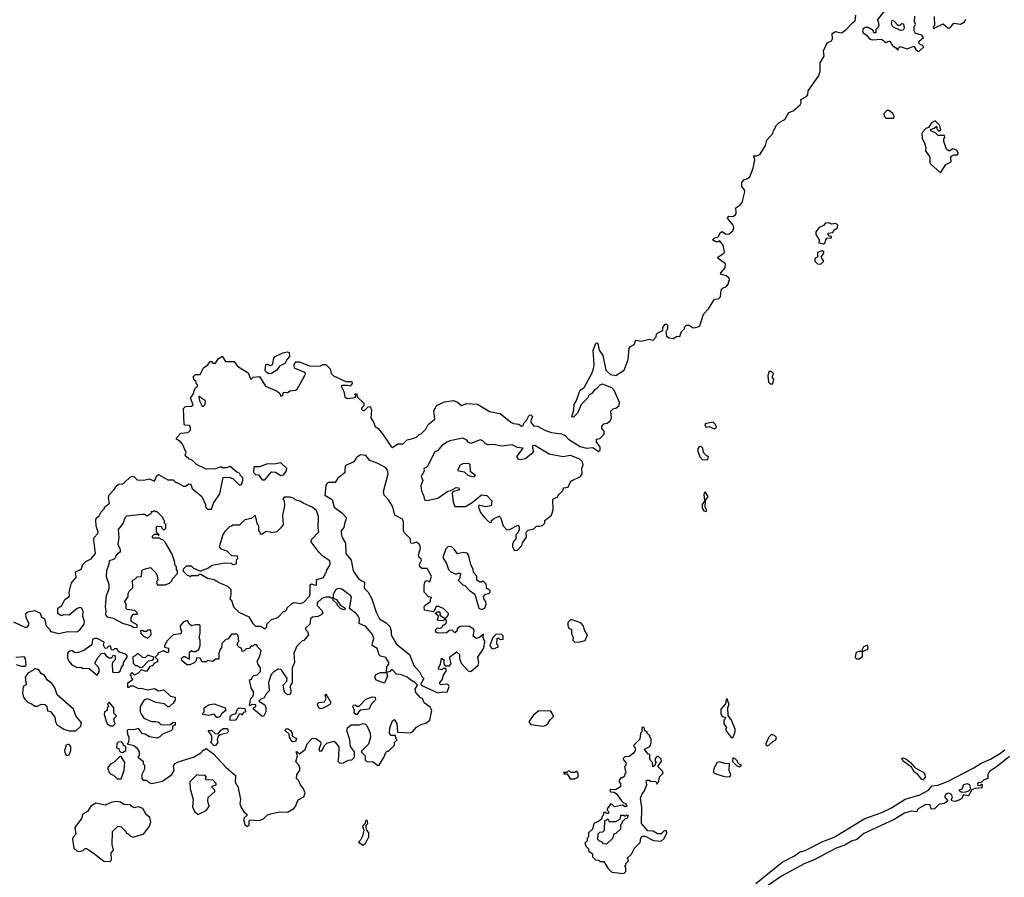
# Model space of a CAD drawing. Extents: x 2380107 to 2585170, y 384273 to 546161.
# Tile 39 of 256: x 2440582 to 2447985, y 462801 to 469250. Entities that reach past the tile are written whole.
import ezdxf

# ---------------------------------------------------------------- set-up
doc = ezdxf.new("R2010")
doc.units = 0

msp = doc.modelspace()

# ---------------------------------------------------------------- linework, layer by layer
at = {"layer": '0CON05XD'}
for points in [[(2445088.3, 466348.3), (2445091.7, 466371.7), (2445052.5, 466465), (2445035, 466482.5), (2444965, 466510), (2444945, 466502.5), (2444920, 466475), (2444903.6, 466466.4), (2444885, 466440), (2444865, 466430), (2444852.5, 466405), (2444802.5, 466355), (2444775, 466290), (2444745, 466260), (2444733, 466263), (2444747.5, 466315), (2444750, 466355), (2444765, 466380), (2444787.5, 466445), (2444797, 466463), (2444827.5, 466485), (2444885, 466590), (2444896.7, 466625), (2444902.5, 466655), (2444893.6, 466763.6), (2444913.9, 466816.1), (2444925, 466820), (2444930, 466815), (2444940, 466765), (2444966.7, 466725), (2444990, 466615), (2445025, 466581.2), (2445065, 466573.3), (2445127.5, 466615), (2445156.2, 466695), (2445165, 466780), (2445175, 466792.5), (2445203, 466807), (2445215, 466840), (2445255, 466833.3), (2445315, 466847.5), (2445345, 466840), (2445367.5, 466865), (2445370, 466885), (2445380, 466895), (2445418.3, 466911.7), (2445417.5, 466935), (2445435, 466960), (2445445, 466960), (2445451.7, 466951.7), (2445452.5, 466925), (2445445, 466910), (2445440, 466905), (2445445, 466870), (2445465, 466857.5), (2445495, 466852.5), (2445525, 466870), (2445545, 466867.5), (2445558.8, 466905), (2445580, 466925), (2445581.7, 466938.3), (2445596.4, 466953.6), (2445615, 466953.8), (2445645, 466933.3), (2445675, 466937.5), (2445695, 466947.5), (2445724.2, 467035.8), (2445760, 467075), (2445805, 467147.5), (2445835, 467150), (2445852.5, 467165), (2445856, 467215), (2445868.3, 467231.7), (2445895.7, 467244.3), (2445908.5, 467261.5), (2445920, 467295), (2445915, 467308.8), (2445895, 467324.2), (2445852.5, 467335), (2445853.3, 467345), (2445886, 467385), (2445890, 467415), (2445832.5, 467455), (2445830, 467465), (2445876.1, 467493.9), (2445882.5, 467505), (2445872.5, 467555), (2445845, 467590), (2445835, 467580), (2445815, 467580), (2445790, 467595), (2445803, 467607), (2445833, 467617), (2445850.7, 467649.3), (2445865, 467657.5), (2445888.3, 467638.3), (2445915, 467637.5), (2445945, 467662.5), (2445951.2, 467685), (2445946.7, 467705), (2445903.8, 467756.2), (2445915, 467772.5), (2445945, 467770), (2445965, 467782.5), (2445970, 467795), (2445967.5, 467835), (2445995.9, 467854.1), (2446013.3, 467875), (2446033.8, 467955), (2446030.7, 467970.7), (2446012.5, 467995), (2446012.5, 468025), (2446027.5, 468045), (2446055, 468056.7), (2446070.7, 468069.3), (2446096.1, 468133.9), (2446110, 468195), (2446100, 468225), (2446125, 468226.7), (2446150.5, 468239.5), (2446190, 468305), (2446200, 468345), (2446244, 468395), (2446248.8, 468415), (2446272.7, 468457.3), (2446292.7, 468477.3), (2446335, 468500), (2446365, 468552.5), (2446397.5, 468565), (2446449.3, 468610.7), (2446456.7, 468625), (2446455, 468650), (2446498.3, 468671.7), (2446506.7, 468685), (2446510, 468715), (2446588.8, 468825), (2446600.7, 468859.3), (2446601.2, 468925), (2446631.2, 468975), (2446626.7, 469015), (2446652.5, 469075), (2446685, 469090), (2446692.5, 469105), (2446690, 469145), (2446715, 469160), (2446755, 469150), (2446765, 469153.3), (2446796.7, 469175), (2446843.6, 469226.4), (2446865, 469240), (2446870, 469285)], [(2447082.5, 469315), (2447030, 469245), (2447037, 469237), (2447041.7, 469208.3), (2447037, 469193), (2447020, 469175), (2447018.3, 469151.7), (2447005, 469150), (2446998.3, 469168.3), (2446961.7, 469191.7), (2446938.3, 469191.7), (2446925, 469180), (2446920, 469165), (2446925, 469150), (2446947.5, 469135), (2446975, 469103.8), (2446995, 469098.8), (2447062.5, 469102.5), (2447095, 469077.5), (2447125, 469090), (2447143.8, 469055), (2447169.3, 469039.3), (2447185, 469020), (2447190, 469035), (2447203, 469047), (2447255, 469030), (2447305, 469050), (2447320, 469025), (2447335, 469012.5), (2447345, 469012.5), (2447380, 469045), (2447368.3, 469058.3), (2447355, 469060), (2447345, 469070), (2447342.5, 469085), (2447377.5, 469115), (2447365, 469132.5), (2447317, 469147), (2447307.5, 469165), (2447307.5, 469195), (2447316.7, 469215), (2447310, 469235), (2447313, 469277)], [(2447457.5, 469275), (2447460, 469205), (2447450, 469195), (2447455, 469180), (2447461.7, 469188.3), (2447525, 469217.5), (2447559.3, 469189.3), (2447575, 469186.7), (2447606.7, 469223.3), (2447655, 469216.7), (2447686.4, 469233.6), (2447696.4, 469253.6)], [(2447205, 469167.5), (2447146.7, 469195), (2447137.5, 469215), (2447142.5, 469245), (2447155, 469240), (2447185, 469207.5), (2447201.7, 469208.3), (2447215, 469220), (2447228.3, 469218.3), (2447232.5, 469185), (2447225, 469170), (2447205, 469167.5)], [(2447155, 468510), (2447157.5, 468525), (2447147.5, 468545), (2447117, 468567), (2447103, 468567), (2447078.3, 468541.7), (2447082.5, 468525), (2447095, 468510), (2447155, 468510)], [(2447505, 468097.5), (2447545, 468160), (2447585, 468180), (2447582.5, 468215), (2447587, 468223), (2447605, 468232.5), (2447635, 468232.5), (2447637.5, 468245), (2447628.3, 468268.3), (2447607, 468277), (2447595, 468277.5), (2447575, 468262.5), (2447565, 468262.5), (2447550, 468275), (2447530, 468335), (2447530, 468355), (2447537.5, 468365), (2447535, 468380), (2447488.3, 468378.3), (2447468.3, 468398.3), (2447432.5, 468415), (2447430, 468425), (2447457, 468433), (2447475, 468450), (2447480, 468425), (2447491.7, 468411.7), (2447507.5, 468422.5), (2447500, 468455), (2447465, 468490), (2447437.5, 468475), (2447415, 468440), (2447395, 468432.5), (2447370, 468405), (2447363.9, 468393.9), (2447366.4, 468356.4), (2447386.2, 468325), (2447396.2, 468285), (2447393, 468263), (2447426.2, 468215), (2447426.1, 468176.1), (2447431.2, 468165), (2447505, 468097.5)], [(2446625, 467563.3), (2446638.8, 467571.2), (2446643.3, 467595), (2446653.6, 467606.4), (2446685, 467610), (2446685, 467620), (2446671.7, 467621.7), (2446660, 467635), (2446660, 467645), (2446695, 467650), (2446703.6, 467666.4), (2446730, 467685), (2446732.5, 467705), (2446725, 467712.5), (2446715, 467717.5), (2446685, 467713.3), (2446665, 467723.3), (2446641.2, 467718.8), (2446625, 467702.5), (2446594.1, 467685.9), (2446568.8, 467655), (2446567.5, 467635), (2446592.5, 467595), (2446591.7, 467571.7), (2446625, 467563.3)], [(2446605, 467412.5), (2446627.5, 467435), (2446607.5, 467465), (2446627.5, 467495), (2446627.5, 467505), (2446615, 467512.5), (2446581.7, 467498.3), (2446580, 467465), (2446560, 467455), (2446560, 467435), (2446580, 467415), (2446605, 467412.5)], [(2442455, 466586.2), (2442431.7, 466601.7), (2442426.7, 466615), (2442433.6, 466656.4), (2442445, 466660), (2442465, 466650), (2442480, 466655), (2442486.4, 466663.6), (2442492.5, 466705), (2442503.9, 466716.1), (2442560, 466745), (2442595, 466752.5), (2442608.3, 466748.3), (2442611.7, 466718.3), (2442593, 466697), (2442576.4, 466663.6), (2442536.4, 466643.6), (2442515.9, 466614.1), (2442475, 466590), (2442455, 466586.2)], [(2440535, 464722.5), (2440625, 464680), (2440640, 464685), (2440652.5, 464705), (2440630, 464755), (2440627.5, 464785), (2440643.6, 464796.4), (2440695, 464806.7), (2440735, 464786.7), (2440747, 464757), (2440770, 464745), (2440781.7, 464691.7), (2440810, 464665), (2440815, 464650), (2440827, 464647), (2440875, 464633.8), (2440945, 464650), (2441013, 464647), (2441035, 464662.5), (2441066.7, 464705), (2441068.8, 464725), (2441057.5, 464765), (2441060.7, 464800.7), (2441050, 464825), (2441035, 464830), (2441015, 464822.5), (2440955, 464772.5), (2440915, 464773.3), (2440895, 464767.5), (2440870, 464785), (2440870, 464825), (2440900, 464845), (2440920.7, 464889.3), (2440957.5, 464915), (2440953.3, 464945), (2440971.2, 465015), (2441006.7, 465055), (2441001.7, 465098.3), (2441035, 465112.5), (2441046.1, 465123.9), (2441057, 465153), (2441080, 465175), (2441120, 465195), (2441152.5, 465235), (2441140, 465335), (2441143, 465357), (2441170, 465385), (2441172.5, 465395), (2441156.7, 465445), (2441155, 465490), (2441160, 465505), (2441180, 465520), (2441195, 465550), (2441220, 465575), (2441220, 465585), (2441257, 465613), (2441248.8, 465655), (2441254.1, 465675.9), (2441295, 465720), (2441307, 465743), (2441325, 465757.5), (2441355, 465760), (2441371.2, 465768.8), (2441415, 465812.5), (2441427, 465817), (2441443, 465813), (2441465, 465790), (2441515, 465787.5), (2441555, 465796.7), (2441595, 465780), (2441611.7, 465818.3), (2441625, 465830), (2441695, 465790), (2441735, 465790), (2441755, 465770), (2441765, 465770), (2441813, 465743), (2441828.3, 465741.7), (2441855, 465760), (2441868.3, 465758.3), (2441880, 465725), (2441952.5, 465665), (2441980, 465605), (2441980, 465585), (2441995, 465570), (2442025, 465570), (2442040, 465615), (2442086.4, 465683.6), (2442111.7, 465808.3), (2442165, 465810), (2442171.7, 465801.7), (2442185, 465800), (2442235, 465750), (2442250, 465755), (2442260, 465785), (2442260, 465805), (2442240, 465825), (2442236.7, 465836.7), (2442215, 465847.5), (2442165, 465890), (2442135, 465880), (2442105, 465880), (2442095, 465887.5), (2442055, 465873.3), (2441985, 465870), (2441912.5, 465905), (2441878.3, 465938.3), (2441855, 465946.7), (2441833.3, 465965), (2441827.5, 465975), (2441833.3, 465995), (2441807, 466057), (2441788.3, 466078.3), (2441760, 466095), (2441760, 466105), (2441795, 466140), (2441850, 466145), (2441867, 466163), (2441867.5, 466185), (2441858.3, 466198.3), (2441825, 466200), (2441820, 466205), (2441813.3, 466325), (2441828.3, 466341.7), (2441875, 466342.5), (2441887, 466353), (2441867.5, 466405), (2441887.5, 466435), (2441900, 466475), (2441920, 466495), (2441920, 466505), (2441910, 466515), (2441908.3, 466528.3), (2441895, 466540), (2441887.5, 466565), (2441905, 466582.5), (2441938.3, 466581.7), (2441965, 466632.5), (2441996.4, 466653.6), (2442015, 466680), (2442025, 466680), (2442035, 466667.5), (2442055, 466667.5), (2442075, 466700), (2442105, 466720), (2442130.5, 466680.5), (2442195, 466680), (2442220, 466645), (2442300, 466595), (2442311.7, 466561.7), (2442315, 466550), (2442325, 466550), (2442338.3, 466561.7), (2442385, 466567.5), (2442430, 466495), (2442517, 466457), (2442538.3, 466438.3), (2442545, 466420), (2442560, 466425), (2442565, 466450), (2442595, 466447.5), (2442615, 466460), (2442655, 466463.8), (2442667.7, 466472.3), (2442726.7, 466575), (2442730, 466585), (2442725, 466597.5), (2442649.3, 466629.3), (2442646.4, 466653.6), (2442655, 466677.5), (2442685, 466676), (2442765, 466643.3), (2442843, 466647), (2442865, 466657.5), (2442885, 466657.5), (2442917.5, 466625), (2442925, 466590), (2442941.7, 466571.7), (2443035, 466530), (2443078.3, 466528.3), (2443082.5, 466515), (2443067, 466493), (2443045, 466500), (2443005, 466500), (2443000, 466495), (2443020, 466455), (2443026.7, 466415), (2443045, 466402.5), (2443105, 466410), (2443110, 466425), (2443100, 466435), (2443115, 466440), (2443121.7, 466411.7), (2443170, 466365), (2443170, 466345), (2443151.7, 466328.3), (2443151.7, 466321.7), (2443161.7, 466311.7), (2443175, 466310), (2443201.7, 466338.3), (2443215, 466340), (2443220, 466335), (2443227.5, 466315), (2443222.5, 466255), (2443243.3, 466223.3), (2443255, 466190), (2443276.4, 466176.4), (2443310, 466135), (2443371.7, 466041.7), (2443385, 466032.5), (2443425, 466060), (2443465, 466060), (2443495, 466090), (2443528.3, 466098.3), (2443565, 466110), (2443585, 466130), (2443600, 466135), (2443635, 466170), (2443652.5, 466205), (2443702.5, 466245), (2443696.7, 466305), (2443715, 466347.5), (2443775, 466376.2), (2443845, 466386.7), (2443875, 466372.5), (2443905, 466347.5), (2443945, 466362.5), (2444025, 466357.5), (2444115, 466302.5), (2444195, 466287.5), (2444273.9, 466223.9), (2444295, 466213.3), (2444335, 466207.5), (2444355, 466193.3), (2444367.5, 466195), (2444372.5, 466215), (2444393.6, 466236.4), (2444412.5, 466275), (2444425, 466277.5), (2444436.7, 466265), (2444423.8, 466225), (2444445, 466196), (2444475, 466193.8), (2444535, 466161.2), (2444580, 466145), (2444656.4, 466136.4), (2444683, 466123), (2444707.5, 466095), (2444795, 466040), (2444845, 466026.7), (2444891.7, 466031.7), (2444935, 466002.5), (2444947, 466013), (2444947.5, 466035), (2444920, 466075), (2444920, 466095), (2444945, 466100), (2444977, 466133), (2444977.5, 466155), (2444960, 466175), (2444958.3, 466191.7), (2444975, 466210), (2445000, 466215), (2445023, 466237), (2445032.5, 466255), (2445027.5, 466305), (2445045, 466322.5), (2445068.3, 466331.7), (2445088.3, 466348.3)], [(2446245, 466512.5), (2446252.5, 466545), (2446240, 466565), (2446250, 466585), (2446247.5, 466595), (2446225, 466607.5), (2446215, 466600), (2446208.3, 466571.7), (2446213.3, 466525), (2446225, 466512.5), (2446245, 466512.5)], [(2441965, 466342.5), (2441977.5, 466355), (2441980, 466385), (2441951.7, 466401.7), (2441935, 466420), (2441930, 466415), (2441933, 466383), (2441953.6, 466343.6), (2441965, 466342.5)], [(2445805, 466172.5), (2445820, 466185), (2445812.5, 466205), (2445795, 466222.5), (2445745, 466212.5), (2445733.3, 466205), (2445740, 466185), (2445765, 466190), (2445805, 466172.5)], [(2444308.3, 465258.3), (2444325, 465260), (2444357.5, 465295), (2444363, 465317), (2444391.7, 465358.3), (2444390, 465395), (2444405, 465410), (2444448.3, 465421.7), (2444468.3, 465441.7), (2444495, 465440), (2444513.6, 465446.4), (2444530, 465465), (2444530, 465485), (2444580, 465525), (2444592.5, 465565), (2444590, 465645), (2444628.3, 465661.7), (2444630, 465675), (2444668.3, 465711.7), (2444671.7, 465728.3), (2444706.4, 465733.6), (2444725, 465780), (2444797.5, 465815), (2444810, 465835), (2444807.5, 465875), (2444817.5, 465905), (2444812.5, 465925), (2444792.5, 465945), (2444723, 465973), (2444665, 465962.5), (2444562.7, 465982.7), (2444455, 466048.8), (2444437.5, 466045), (2444437, 466027), (2444446.1, 466003.9), (2444430, 465985), (2444385, 465948.8), (2444345, 465941.2), (2444332.5, 465945), (2444320, 465965), (2444368.3, 466028.3), (2444325, 466032.5), (2444285, 466053.8), (2444205, 466043.3), (2444145, 466056.2), (2444103.9, 466053.9), (2444085, 466060), (2444065, 466082.5), (2444045, 466090), (2443975, 466062.5), (2443955, 466072.5), (2443945, 466087.5), (2443915, 466102.5), (2443817, 466083), (2443795, 466073.3), (2443755, 466047.5), (2443725, 466010), (2443701.7, 465998.3), (2443650, 465895), (2443638.3, 465881.7), (2443620, 465875), (2443622.5, 465855), (2443600, 465815), (2443612.5, 465785), (2443597.5, 465745), (2443602.5, 465705), (2443617.5, 465675), (2443625, 465640), (2443643, 465633), (2443727, 465653), (2443800, 465705), (2443825, 465710), (2443865, 465732.5), (2443885, 465730), (2443887.5, 465715), (2443840, 465700), (2443833.3, 465686.7), (2443840.7, 465620.7), (2443855, 465590), (2443935, 465590), (2443985, 465620), (2444055, 465676.7), (2444095, 465672.5), (2444131.7, 465631.7), (2444127, 465593), (2444085, 465587.5), (2444035, 465600), (2444032.5, 465585), (2444046.7, 465545), (2444076.1, 465506.1), (2444115, 465470), (2444128.3, 465471.7), (2444130, 465485), (2444145, 465497.5), (2444187, 465517), (2444197, 465507), (2444217.5, 465445), (2444243.8, 465413.8), (2444265, 465416.7), (2444328.3, 465448.3), (2444337.5, 465435), (2444337, 465413), (2444328.3, 465391.7), (2444312.5, 465375), (2444312.5, 465345), (2444293.9, 465326.1), (2444286.7, 465305), (2444287.5, 465285), (2444297, 465267), (2444308.3, 465258.3)], [(2445715, 465940), (2445755, 465942.5), (2445760, 465965), (2445745, 465970), (2445722.5, 465995), (2445718.3, 466028.3), (2445705, 466040), (2445691.7, 466038.3), (2445680, 466025), (2445680, 466005), (2445695, 465962.5), (2445715, 465940)], [(2443725, 464188.8), (2443765, 464196.2), (2443795, 464192), (2443811.2, 464235), (2443806.4, 464246.4), (2443793.6, 464253.6), (2443748.3, 464248.3), (2443740, 464255), (2443740, 464265), (2443757.5, 464285), (2443768.3, 464321.7), (2443790, 464355), (2443785, 464370), (2443765, 464370), (2443755, 464360), (2443730, 464365), (2443730, 464375), (2443747, 464403), (2443752.5, 464447.5), (2443770, 464435), (2443770, 464405), (2443781.7, 464391.7), (2443815, 464390), (2443827.5, 464405), (2443813.3, 464455), (2443867, 464497), (2443890, 464475), (2443890, 464445), (2443901.7, 464411.7), (2443955, 464353.3), (2443975, 464347.5), (2444028.8, 464395), (2444033.3, 464415), (2444026.7, 464455), (2444072, 464525), (2444080, 464575), (2444067.5, 464605), (2444068.3, 464628.3), (2444040, 464605), (2444015, 464597.5), (2443992.5, 464615), (2444000, 464655), (2443997, 464667), (2443958.3, 464688.3), (2443893, 464687), (2443871.7, 464668.3), (2443868.3, 464651.7), (2443855, 464640), (2443835, 464660), (2443813, 464657), (2443791.7, 464638.3), (2443725, 464637.5), (2443715, 464642.5), (2443707.5, 464655), (2443710, 464665), (2443723, 464677), (2443735, 464672.5), (2443755, 464680), (2443765, 464700), (2443775, 464700), (2443788.3, 464711.7), (2443790, 464725), (2443785, 464740), (2443775, 464740), (2443765, 464730), (2443731.7, 464731.7), (2443720, 464745), (2443728.3, 464751.7), (2443730, 464765), (2443711.7, 464781.7), (2443711.7, 464788.3), (2443722.5, 464797.5), (2443735, 464797.5), (2443742.5, 464785), (2443741.7, 464771.7), (2443775, 464750), (2443788.3, 464751.7), (2443805, 464770), (2443806.7, 464785), (2443770.7, 464820.7), (2443733, 464837), (2443713.3, 464836.7), (2443698.3, 464801.7), (2443691.7, 464798.3), (2443625, 464810), (2443622.5, 464835), (2443627.5, 464845), (2443670, 464875), (2443670, 464895), (2443680, 464905), (2443655, 464910), (2443622.5, 464945), (2443622.5, 464995), (2443631.7, 465028.3), (2443645, 465032.5), (2443666.7, 465023.3), (2443678, 465065), (2443645, 465123.3), (2443605, 465123.3), (2443591.2, 465135), (2443588.8, 465155), (2443602.5, 465185), (2443600, 465195), (2443586.4, 465206.4), (2443581.2, 465225), (2443596.1, 465273.9), (2443591.7, 465301.7), (2443565, 465320), (2443535, 465310), (2443520, 465315), (2443520, 465345), (2443475, 465390), (2443467.5, 465405), (2443467.5, 465475), (2443460, 465495), (2443403.6, 465523.6), (2443387, 465587), (2443355, 465640), (2443322.5, 465675), (2443318.3, 465701.7), (2443352.5, 465835), (2443347.5, 465865), (2443333, 465883), (2443270, 465915), (2443214.2, 465934.2), (2443183.6, 465973.6), (2443145, 465977.5), (2443113.6, 465956.4), (2443094.1, 465925.9), (2443033, 465897), (2443026.2, 465875), (2443027, 465843), (2442975, 465802.5), (2442955, 465770), (2442905, 465770), (2442893.3, 465765), (2442884.1, 465745.9), (2442877.5, 465675), (2442931.2, 465641.2), (2442947.5, 465585), (2443005, 465542.5), (2443040, 465505), (2443025, 465460), (2443018.8, 465431.2), (2443000, 465405), (2443000, 465385), (2443006.7, 465355), (2443033, 465313), (2443033.3, 465235), (2443073.3, 465185), (2443090, 465105), (2443132.3, 465042.3), (2443175, 465020), (2443173.3, 464975), (2443202.5, 464945), (2443228.8, 464895), (2443261.2, 464795), (2443287.5, 464745), (2443337.5, 464715), (2443365, 464687.5), (2443376.2, 464655), (2443376.2, 464625), (2443415, 464553.3), (2443512.5, 464475), (2443545, 464392.5), (2443587.5, 464345), (2443605, 464310), (2443620, 464295), (2443597.5, 464255), (2443600, 464245), (2443725, 464188.8)], [(2442425, 465790), (2442475, 465850), (2442505, 465847.5), (2442545, 465822.5), (2442565, 465827.5), (2442587, 465853), (2442590, 465875), (2442545, 465917.5), (2442495, 465907.5), (2442445, 465910), (2442385, 465887.5), (2442343, 465887), (2442340, 465845), (2442355, 465830), (2442378.3, 465828.3), (2442405, 465790), (2442425, 465790)], [(2443995, 465810), (2443953, 465823), (2443927, 465847), (2443882.5, 465855), (2443877.5, 465865), (2443897, 465903), (2443917, 465913), (2443957.5, 465915), (2443966.7, 465905), (2443970, 465855), (2444007, 465827), (2443995, 465810)], [(2442425, 464670), (2442440, 464685), (2442440, 464705), (2442475, 464740), (2442511.7, 464748.3), (2442529.3, 464760.7), (2442565, 464800), (2442575, 464800), (2442590, 464815), (2442590, 464825), (2442625, 464857.5), (2442645, 464866.7), (2442695, 464860), (2442719.3, 464870.7), (2442760, 464915), (2442767, 464933), (2442765, 465000), (2442775, 465007.5), (2442805, 464997.5), (2442815, 465000), (2442815, 465040), (2442870, 465055), (2442870, 465065), (2442880, 465075), (2442880, 465085), (2442890, 465095), (2442890, 465105), (2442917, 465153), (2442915, 465180), (2442863.6, 465213.6), (2442833.6, 465243.6), (2442773, 465323), (2442775, 465340), (2442831.7, 465398.3), (2442826.4, 465426.4), (2442828.8, 465515), (2442815, 465560), (2442780, 465585), (2442713, 465613), (2442697, 465627), (2442655, 465640), (2442645, 465650), (2442615, 465660), (2442571.7, 465658.3), (2442560, 465645), (2442570, 465635), (2442572.5, 465595), (2442557.5, 465525), (2442562.5, 465455), (2442545, 465427.5), (2442515, 465397.5), (2442475, 465390), (2442467, 465397), (2442435, 465400), (2442405, 465380), (2442391.7, 465381.7), (2442390, 465395), (2442380, 465405), (2442380, 465445), (2442370, 465455), (2442355, 465520), (2442345, 465520), (2442325, 465500), (2442275, 465490), (2442235, 465450), (2442185, 465450), (2442175, 465440), (2442161.7, 465438.3), (2442125, 465400), (2442110, 465375), (2442082.5, 465285), (2442095, 465270), (2442140, 465255), (2442175, 465220), (2442218.3, 465218.3), (2442220, 465195), (2442210, 465185), (2442210, 465155), (2442185, 465150), (2442175, 465160), (2442125, 465162.5), (2442030, 465145), (2441997, 465123), (2441951.7, 465108.3), (2441945, 465100), (2441891.7, 465121.7), (2441875, 465140), (2441835, 465140), (2441811.7, 465118.3), (2441811.7, 465101.7), (2441841.7, 465071.7), (2441855, 465070), (2441865, 465060), (2441875, 465070), (2441925, 465070), (2441935, 465080), (2441945, 465080), (2441995, 465050), (2442045, 465040), (2442055, 465030), (2442065, 465030), (2442075, 465020), (2442145, 464990), (2442170, 464965), (2442170, 464925), (2442162.5, 464895), (2442177, 464877), (2442190, 464835), (2442230, 464795), (2442305, 464760), (2442335, 464710), (2442355, 464690), (2442395, 464690), (2442425, 464670)], [(2445745, 465552.5), (2445746.7, 465565), (2445736.7, 465585), (2445737.5, 465635), (2445757.5, 465665), (2445735, 465700), (2445727, 465683), (2445731.7, 465628.3), (2445712.5, 465605), (2445713, 465577), (2445725, 465557.5), (2445745, 465552.5)], [(2441465, 464680), (2441465, 464700), (2441420, 464725), (2441420, 464755), (2441435, 464780), (2441465, 464780), (2441467, 464787), (2441447, 464807), (2441390, 464815), (2441383, 464823), (2441381.7, 464851.7), (2441372.5, 464875), (2441397, 464913), (2441397.5, 464935), (2441407.5, 464955), (2441431.7, 464978.3), (2441430, 465035), (2441445, 465040), (2441465, 465060), (2441498.3, 465061.7), (2441500, 465105), (2441510, 465115), (2441565, 465130), (2441605, 465090), (2441617, 465067), (2441620, 465035), (2441610, 465025), (2441615, 465000), (2441675, 465000), (2441708.3, 465011.7), (2441728.3, 465031.7), (2441730, 465045), (2441770, 465085), (2441770, 465105), (2441760, 465115), (2441760, 465135), (2441750, 465145), (2441747, 465177), (2441726.7, 465235), (2441675, 465320), (2441658.3, 465338.3), (2441645, 465340), (2441635, 465350), (2441585, 465350), (2441580, 465355), (2441580, 465365), (2441595, 465380), (2441620, 465380), (2441625, 465370), (2441630, 465375), (2441610, 465395), (2441610, 465435), (2441615, 465440), (2441648.3, 465438.3), (2441650, 465425), (2441665, 465410), (2441680, 465425), (2441680, 465455), (2441670, 465465), (2441670, 465485), (2441660, 465495), (2441660, 465505), (2441615, 465550), (2441605, 465550), (2441595, 465560), (2441585, 465550), (2441571.7, 465548.3), (2441568.3, 465531.7), (2441555, 465530), (2441545, 465520), (2441535, 465520), (2441525, 465530), (2441505, 465530), (2441385, 465517.5), (2441373.3, 465505), (2441360, 465465), (2441322.5, 465415), (2441326.7, 465355), (2441320, 465305), (2441337.5, 465265), (2441337.5, 465245), (2441317, 465233), (2441303.8, 465216.2), (2441302.5, 465205), (2441288.3, 465191.7), (2441255, 465180), (2441252.5, 465155), (2441233.9, 465106.1), (2441233.6, 465063.6), (2441253.3, 465005), (2441251.7, 464968.3), (2441231.7, 464918.3), (2441223.8, 464835), (2441230, 464805), (2441227.5, 464775), (2441239.3, 464759.3), (2441285, 464750), (2441355, 464711.2), (2441421.7, 464691.7), (2441435, 464682.5), (2441465, 464680)], [(2444055, 464814.2), (2444078.8, 464825), (2444088.8, 464855), (2444087.5, 464875), (2444075, 464890), (2444068.3, 464911.7), (2444085, 464930), (2444110, 464935), (2444120, 464945), (2444120, 464955), (2444105, 464970), (2444095, 464970), (2444090, 465005), (2444065, 465030), (2444055, 465020), (2444045, 465020), (2444020, 465035), (2444020, 465065), (2443993, 465093), (2443992.5, 465115), (2443973, 465153), (2443956.7, 465225), (2443947.7, 465237.7), (2443917, 465243), (2443873, 465233), (2443849.3, 465269.3), (2443833, 465283), (2443825, 465287.5), (2443800, 465285), (2443785, 465270), (2443763.8, 465205), (2443790.7, 465160.7), (2443806.4, 465116.4), (2443825, 465097.5), (2443865, 465080), (2443885, 465090), (2443896.4, 465086.4), (2443890, 465045), (2443880, 465035), (2443915, 465000), (2443930, 464995), (2443960.7, 464960.7), (2444005, 464930), (2444034, 464825), (2444055, 464814.2)], [(2442295, 463183.3), (2442307.5, 463195), (2442307.5, 463225), (2442315, 463232.5), (2442381.7, 463228.3), (2442415, 463240), (2442445, 463270), (2442470.7, 463279.3), (2442535, 463292.5), (2442595, 463290), (2442643, 463317), (2442657, 463333), (2442677, 463383), (2442717.5, 463405), (2442727.5, 463435), (2442717, 463467), (2442692.5, 463495), (2442680, 463525), (2442662.5, 463545), (2442666.7, 463575), (2442687.5, 463605), (2442687.5, 463625), (2442680, 463645), (2442658.3, 463668.3), (2442670, 463715), (2442660, 463745), (2442667, 463747), (2442685, 463730), (2442728.3, 463761.7), (2442742.5, 463805), (2442785, 463846.7), (2442810, 463845), (2442845, 463820), (2442847, 463803), (2442833, 463773), (2442835, 463752.5), (2442855, 463752.5), (2442876.4, 463793.6), (2442891.7, 463808.3), (2442945, 463823.3), (2442955, 463817.5), (2442980.7, 463780.7), (2442980, 463705), (2442973, 463673), (2442988.3, 463658.3), (2443015, 463662.5), (2443055, 463682.5), (2443080, 463685), (2443100, 463705), (2443100, 463745), (2443070, 463785), (2443063.8, 463835), (2443042, 463905), (2443048, 463925), (2443075, 463948), (2443133.6, 463946.4), (2443165, 463956.7), (2443182.5, 463952.5), (2443192.5, 463942.5), (2443217.5, 463885), (2443220, 463855), (2443205, 463802.5), (2443151.7, 463748.3), (2443151.7, 463741.7), (2443180, 463715), (2443180, 463685), (2443191.7, 463671.7), (2443239.3, 463669.3), (2443273, 463643), (2443286.1, 463643.9), (2443323.6, 463706.4), (2443335, 463740), (2443345, 463750), (2443355, 463750), (2443400, 463795), (2443400, 463815), (2443420, 463835), (2443410, 463845), (2443408.3, 463868.3), (2443375, 463867.5), (2443362.5, 463882.5), (2443364, 463926), (2443385, 463977.5), (2443397, 463987), (2443417, 463957), (2443421.7, 463891.7), (2443521.7, 463888.3), (2443536.4, 463893.6), (2443565, 463930), (2443605, 463952.5), (2443635, 463960), (2443666.4, 463983.6), (2443680, 464055), (2443669.3, 464079.3), (2443623.6, 464113.6), (2443610, 464145), (2443595, 464150), (2443561.7, 464191.7), (2443556.7, 464215), (2443572.5, 464245), (2443552.5, 464265), (2443522, 464282), (2443495.9, 464305.9), (2443445, 464326.7), (2443415, 464327.5), (2443385, 464360), (2443375, 464360), (2443365, 464347.5), (2443340, 464340), (2443343.3, 464385), (2443357, 464403), (2443357.5, 464415), (2443335, 464452.5), (2443295, 464463.3), (2443285, 464472.5), (2443270.7, 464520.7), (2443232.5, 464545), (2443233.8, 464565), (2443246, 464595), (2443235.5, 464625.5), (2443185, 464686.7), (2443135, 464710), (2443137.5, 464745), (2443126.7, 464765), (2443115, 464782.5), (2443061.7, 464821.7), (2443076.1, 464906.1), (2443069.5, 464919.5), (2443045.8, 464935.8), (2443005, 464966.7), (2442985, 464972.5), (2442965, 464967.5), (2442953, 464957), (2442940, 464925), (2442940, 464900), (2442925, 464900), (2442915, 464907.5), (2442883, 464907), (2442853, 464897), (2442820, 464865), (2442820, 464845), (2442857.5, 464805), (2442861.7, 464788.3), (2442850, 464775), (2442825, 464762.5), (2442783, 464757), (2442767.5, 464745), (2442762.5, 464705), (2442730, 464675), (2442730, 464665), (2442745, 464650), (2442752.5, 464625), (2442718.3, 464581.7), (2442705, 464580), (2442665, 464540), (2442643.6, 464486.4), (2442647.5, 464415), (2442630, 464375), (2442630, 464265), (2442612.5, 464235), (2442621.7, 464211.7), (2442621.7, 464188.3), (2442610, 464175), (2442595, 464172.5), (2442573, 464193), (2442562.5, 464245), (2442590, 464275), (2442592.5, 464295), (2442553.3, 464355), (2442545, 464363.3), (2442525, 464366.7), (2442493.6, 464346.4), (2442472.5, 464325), (2442452.5, 464265), (2442457, 464203), (2442435, 464180), (2442419.3, 464150.7), (2442395, 464140), (2442380, 464125), (2442425, 464097.5), (2442433.3, 464075), (2442433.3, 464045), (2442415, 464010), (2442401.7, 464011.7), (2442340, 464065), (2442341.7, 464078.3), (2442357.5, 464085), (2442358.3, 464098.3), (2442325, 464100), (2442315, 464090), (2442310, 464095), (2442320, 464145), (2442335, 464160), (2442340, 464175), (2442340, 464195), (2442322.5, 464225), (2442310, 464285), (2442328.3, 464291.7), (2442330, 464305), (2442341.7, 464318.3), (2442367, 464323), (2442391.7, 464348.3), (2442392.5, 464375), (2442372.5, 464405), (2442367.5, 464425), (2442387, 464463), (2442397, 464507), (2442370, 464535), (2442365, 464550), (2442345, 464550), (2442335, 464540), (2442321.7, 464538.3), (2442308.3, 464521.7), (2442285, 464520), (2442268.3, 464501.7), (2442255, 464500), (2442250, 464525), (2442235, 464530), (2442220, 464545), (2442220, 464565), (2442230, 464575), (2442225, 464620), (2442215, 464630), (2442175, 464630), (2442148.3, 464591.7), (2442131.7, 464588.3), (2442101.7, 464558.3), (2442100, 464525), (2442091.7, 464518.3), (2442080, 464485), (2442078.3, 464441.7), (2442055, 464440), (2442035, 464422.5), (2441995, 464430), (2441985, 464420), (2441955, 464420), (2441938.3, 464448.3), (2441915, 464450), (2441907.5, 464425), (2441895, 464412.5), (2441861.7, 464398.3), (2441838.3, 464398.3), (2441801.7, 464431.7), (2441800, 464445), (2441815, 464460), (2441825, 464460), (2441858.3, 464441.7), (2441860, 464495), (2441873, 464507), (2441885, 464500), (2441905, 464500), (2441930, 464515), (2441940, 464545), (2441940, 464585), (2441932.5, 464605), (2441940, 464635), (2441940, 464695), (2441935, 464700), (2441905, 464700), (2441875, 464692.5), (2441860, 464705), (2441845, 464732.5), (2441815, 464722.5), (2441788.3, 464691.7), (2441792.5, 464665), (2441800, 464655), (2441795, 464632.5), (2441737, 464623), (2441690.7, 464579.3), (2441670, 464545), (2441671.7, 464531.7), (2441700, 464525), (2441700, 464495), (2441695, 464490), (2441685, 464490), (2441671.7, 464501.7), (2441655, 464502.5), (2441620, 464485), (2441620, 464475), (2441600, 464455), (2441618.3, 464438.3), (2441618.3, 464421.7), (2441595, 464410), (2441578.3, 464391.7), (2441560, 464385), (2441535, 464347.5), (2441495, 464360), (2441473, 464337), (2441445, 464320), (2441425, 464340), (2441413, 464327), (2441430, 464285), (2441391.7, 464258.3), (2441391.7, 464231.7), (2441405, 464230), (2441415, 464240), (2441435, 464240), (2441475, 464220), (2441495, 464223.8), (2441545, 464211.2), (2441595, 464220), (2441625, 464203.3), (2441665, 464210), (2441715, 464162.5), (2441750, 464155), (2441750, 464135), (2441735, 464110), (2441707, 464083), (2441695, 464082.5), (2441670, 464105), (2441606.4, 464116.4), (2441545, 464142.5), (2441517.5, 464135), (2441487.5, 464085), (2441487.5, 464045), (2441497.5, 464025), (2441516.4, 463996.4), (2441573, 463973), (2441605, 463973.3), (2441625, 463966.7), (2441645, 463947.5), (2441715, 463950), (2441735, 463967.5), (2441750, 463965), (2441750, 463945), (2441731.7, 463938.3), (2441730, 463915), (2441718.3, 463901.7), (2441655, 463877.5), (2441635, 463856.7), (2441615, 463846.7), (2441558.3, 463858.3), (2441525, 463877.5), (2441505, 463880), (2441475, 463920), (2441440.7, 463909.3), (2441398.3, 463911.7), (2441390, 463905), (2441391.7, 463878.3), (2441402.5, 463855), (2441400, 463815), (2441390, 463805), (2441441.7, 463791.7), (2441462.5, 463775), (2441480, 463745), (2441480, 463715), (2441470, 463705), (2441510, 463675), (2441510, 463655), (2441520, 463645), (2441520, 463615), (2441500, 463575), (2441500, 463545), (2441511.7, 463531.7), (2441535, 463530), (2441553, 463513), (2441577, 463507), (2441656.1, 463523.9), (2441726.1, 463573.9), (2441742.5, 463605), (2441737.5, 463635), (2441747, 463653), (2441775, 463668.8), (2441890, 463705), (2441945, 463737.5), (2441965, 463760), (2441975, 463760), (2441985, 463770), (2442039.3, 463729.3), (2442135, 463627.5), (2442205, 463567.5), (2442203.3, 463515), (2442215, 463492.5), (2442222.5, 463485), (2442243.3, 463385), (2442237.5, 463355), (2442246.7, 463325), (2442270, 463290), (2442290, 463275), (2442290, 463265), (2442267.5, 463245), (2442266.7, 463225), (2442275, 463197.5), (2442295, 463183.3)], [(2443025, 464810), (2442995, 464823.3), (2442972.5, 464845), (2442968.3, 464858.3), (2442940, 464885), (2442940, 464900), (2442965, 464890), (2442990.7, 464850.7), (2443030, 464825), (2443025, 464810)], [(2444755, 464570), (2444795, 464572.5), (2444835, 464582.5), (2444852.5, 464625), (2444832.5, 464655), (2444817.5, 464695), (2444800, 464715), (2444725, 464740), (2444702.5, 464717.5), (2444702.5, 464695), (2444710, 464675), (2444730, 464665), (2444730, 464635), (2444742.5, 464605), (2444740, 464585), (2444755, 464570)], [(2441165, 464320), (2441180, 464345), (2441180, 464365), (2441175, 464380), (2441150, 464405), (2441150, 464415), (2441172.5, 464455), (2441197, 464483), (2441216.7, 464486.7), (2441235, 464462.5), (2441255, 464450), (2441275, 464450), (2441285, 464470), (2441300, 464465), (2441300, 464435), (2441280, 464415), (2441277.5, 464405), (2441280, 464345), (2441285, 464340), (2441325, 464342.5), (2441338.3, 464351.7), (2441348.3, 464381.7), (2441361.7, 464398.3), (2441363, 464417), (2441390, 464455), (2441390, 464465), (2441378.3, 464478.3), (2441333, 464493), (2441321.7, 464501.7), (2441315, 464520), (2441295, 464520), (2441285, 464510), (2441271.7, 464511.7), (2441265, 464540), (2441251.7, 464538.3), (2441237, 464523), (2441225, 464522.5), (2441213, 464547), (2441218.3, 464568.3), (2441165, 464597.5), (2441145, 464597.5), (2441130.7, 464589.3), (2441125, 464550), (2441065, 464507.5), (2441015, 464487.5), (2440995, 464492.5), (2440975, 464507.5), (2440950.7, 464499.3), (2440942.5, 464485), (2440940.7, 464450.7), (2440952.5, 464425), (2440975, 464397.5), (2441015, 464377.5), (2441045, 464380), (2441055, 464372.5), (2441105, 464370), (2441165, 464320)], [(2441545, 464600), (2441570, 464625), (2441568.3, 464658.3), (2441545, 464660), (2441535, 464650), (2441515, 464650), (2441505, 464657.5), (2441490, 464655), (2441493.9, 464633.9), (2441513.6, 464613.6), (2441545, 464600)], [(2444145, 464520), (2444180, 464535), (2444180, 464545), (2444170, 464555), (2444171.7, 464598.3), (2444185, 464600), (2444195, 464590), (2444218.3, 464591.7), (2444217, 464617), (2444207, 464627), (2444165, 464630), (2444140, 464605), (2444117.5, 464545), (2444130, 464525), (2444145, 464520)], [(2446873, 464443), (2446895, 464443.3), (2446917.7, 464462.3), (2446920, 464500), (2446956.2, 464515), (2446961.2, 464525), (2446957.5, 464547.5), (2446926.7, 464535), (2446917.5, 464515), (2446920, 464500), (2446895, 464500), (2446876.4, 464493.6), (2446870, 464485), (2446863, 464453), (2446873, 464443)], [(2440555, 464400), (2440595, 464387.5), (2440621.7, 464388.3), (2440630, 464395), (2440626.7, 464445), (2440615, 464457.5), (2440553, 464453)], [(2441488.3, 464378.3), (2441505, 464380), (2441551.7, 464428.3), (2441577.5, 464432.5), (2441588.3, 464441.7), (2441590, 464455), (2441545, 464470), (2441525, 464450), (2441505, 464452.5), (2441475, 464480), (2441465, 464480), (2441450, 464465), (2441431.7, 464458.3), (2441435, 464410), (2441453, 464393), (2441465, 464392.5), (2441488.3, 464378.3)], [(2441005, 463902.5), (2441043, 463937), (2441047, 463963), (2441003.3, 464015), (2440986.7, 464065), (2440863.6, 464173.6), (2440846.7, 464225), (2440826.7, 464255), (2440792.3, 464282.3), (2440769.3, 464319.3), (2440745, 464332.5), (2440725, 464360), (2440695, 464370), (2440680, 464355), (2440643.6, 464336.4), (2440623.3, 464305), (2440631.7, 464248.3), (2440607.5, 464235), (2440602.5, 464185), (2440610, 464155), (2440620.7, 464140.7), (2440646.4, 464116.4), (2440668.3, 464108.3), (2440695, 464087.5), (2440715, 464087.5), (2440745, 464102.5), (2440770.7, 464100.7), (2440786.7, 464085), (2440792.5, 464052.5), (2440815, 464047.5), (2440846.1, 464006.1), (2440850.7, 463970.7), (2440860.5, 463950.5), (2440915, 463914), (2440955, 463902.5), (2441005, 463902.5)], [(2443325, 464260), (2443263.6, 464283.6), (2443253.3, 464305), (2443260, 464325), (2443295, 464340), (2443340, 464340), (2443346.7, 464315), (2443325, 464260)], [(2442845, 464066.7), (2442835, 464070), (2442821.7, 464098.3), (2442830, 464115), (2442875, 464120), (2442887.5, 464145), (2442880, 464165), (2442885, 464180), (2442921.2, 464115), (2442915, 464100), (2442865, 464073.3), (2442845, 464066.7)], [(2443115, 464022.5), (2443097.5, 464035), (2443100, 464055), (2443087.5, 464085), (2443092.5, 464095), (2443105, 464097.5), (2443118.3, 464088.3), (2443135, 464087.5), (2443185, 464140), (2443235, 464156.7), (2443256, 464156), (2443257.5, 464135), (2443227.5, 464105), (2443210, 464065), (2443143, 464057), (2443115, 464022.5)], [(2441285, 463940), (2441300, 463955), (2441292.5, 463975), (2441293, 463997), (2441310, 464015), (2441290, 464035), (2441290, 464075), (2441255, 464117.5), (2441242.5, 464105), (2441250, 464085), (2441240, 464075), (2441240, 464055), (2441220, 464045), (2441217.5, 464025), (2441240, 463955), (2441265, 463940), (2441285, 463940)], [(2442075, 464003.3), (2442063.6, 464003.6), (2442045, 464027.5), (2442005, 464017.5), (2441960, 464025), (2441960, 464035), (2441970, 464045), (2441970, 464075), (2442002.4, 464097.6), (2442045, 464105.8), (2442126.1, 464076.1), (2442132.5, 464055), (2442100.7, 464029.3), (2442089.5, 464010.5), (2442075, 464003.3)], [(2445945, 463850), (2445962.5, 463895), (2445962.5, 463915), (2445935, 463982.5), (2445908.3, 464018.3), (2445907.5, 464075), (2445917.5, 464105), (2445908.3, 464118.3), (2445905, 464140), (2445895, 464140), (2445890, 464105), (2445853.3, 464065), (2445853.6, 464033.6), (2445865, 464010), (2445890, 464005), (2445877.5, 463975), (2445877.5, 463955), (2445897, 463927), (2445890, 463915), (2445893, 463903), (2445931.7, 463851.7), (2445945, 463850)], [(2442165, 463980), (2442165, 464010), (2442178.3, 464021.7), (2442208.3, 464031.7), (2442220, 464065), (2442230, 464075), (2442275, 464070), (2442280, 464045), (2442261.7, 464038.3), (2442255, 464020), (2442245, 464030), (2442231.7, 464028.3), (2442216.1, 463993.9), (2442205, 463983.3), (2442165, 463980)], [(2444515, 463937.5), (2444535, 463942.5), (2444552.5, 463955), (2444570, 463985), (2444597, 464013), (2444575, 464050), (2444485, 464052.5), (2444445, 464020), (2444412.5, 463975), (2444412.5, 463965), (2444425, 463950), (2444515, 463937.5)], [(2442045, 463790), (2442020, 463815), (2442027.5, 463835), (2442027.5, 463865), (2442000, 463905), (2442025, 463907.5), (2442053, 463883), (2442075, 463880), (2442093.6, 463906.4), (2442115, 463920), (2442145, 463920), (2442150, 463895), (2442140, 463885), (2442088.3, 463871.7), (2442075, 463860), (2442067.5, 463835), (2442072.5, 463815), (2442055, 463792.5), (2442045, 463790)], [(2442635, 463820), (2442627.5, 463825), (2442610, 463855), (2442608.3, 463878.3), (2442577.5, 463905), (2442583.9, 463916.1), (2442595, 463920), (2442617.5, 463905), (2442630, 463885), (2442631.7, 463861.7), (2442662.5, 463845), (2442655, 463822.5), (2442635, 463820)], [(2445125, 462830), (2445140, 462845), (2445140, 462875), (2445130, 462885), (2445138.3, 462891.7), (2445140, 462905), (2445160, 462925), (2445153, 462947), (2445182.5, 462975), (2445205, 463020), (2445247, 463063), (2445251.7, 463098.3), (2445265, 463110), (2445285, 463110), (2445348.3, 463078.3), (2445405, 463072.5), (2445428.3, 463091.7), (2445447.5, 463135), (2445445, 463150), (2445435, 463150), (2445425, 463147.5), (2445405, 463127.5), (2445377, 463127), (2445345, 463147.5), (2445305, 463150), (2445257.5, 463205), (2445260, 463325), (2445250, 463395), (2445261.2, 463428.8), (2445277.5, 463445), (2445297.5, 463495), (2445292.5, 463525), (2445295, 463530), (2445315, 463530), (2445325, 463522.5), (2445365, 463520), (2445375, 463500), (2445387, 463523), (2445393, 463557), (2445420, 463585), (2445415, 463600), (2445380, 463635), (2445407.5, 463675), (2445405, 463690), (2445385, 463710), (2445371.7, 463708.3), (2445360, 463695), (2445360, 463675), (2445370, 463665), (2445361.7, 463658.3), (2445358.3, 463641.7), (2445341.7, 463631.7), (2445340, 463665), (2445325, 463680), (2445320, 463695), (2445320, 463725), (2445305, 463730), (2445280, 463765), (2445320, 463785), (2445330, 463815), (2445330, 463845), (2445320, 463855), (2445320, 463865), (2445300, 463885), (2445300, 463895), (2445281.7, 463901.7), (2445278.3, 463928.3), (2445265, 463930), (2445260, 463925), (2445260, 463895), (2445250, 463885), (2445245, 463840), (2445200, 463795), (2445200, 463785), (2445210, 463775), (2445210, 463755), (2445197.5, 463735), (2445165, 463710), (2445133, 463707), (2445120, 463695), (2445123, 463683), (2445140, 463665), (2445140, 463645), (2445130, 463635), (2445140, 463585), (2445131.7, 463578.3), (2445128.3, 463561.7), (2445115, 463550), (2445101.7, 463548.3), (2445088.3, 463531.7), (2445088.3, 463518.3), (2445100, 463505), (2445098.3, 463481.7), (2445061.7, 463458.3), (2445025, 463460), (2445020, 463455), (2445025, 463442.5), (2445051.7, 463441.7), (2445069.3, 463429.3), (2445107, 463377), (2445121.7, 463361.7), (2445140, 463355), (2445140, 463345), (2445150, 463335), (2445135, 463330), (2445115, 463342.5), (2445055, 463330), (2445035, 463350), (2445025, 463350), (2445000, 463315), (2445000, 463305), (2445010, 463295), (2445008.3, 463281.7), (2444995, 463280), (2444985, 463290), (2444971.7, 463288.3), (2444970, 463265), (2444960, 463255), (2444958.3, 463241.7), (2444935, 463220), (2444900, 463205), (2444888.3, 463161.7), (2444860, 463135), (2444860, 463105), (2444850, 463095), (2444850, 463075), (2444832.5, 463057.5), (2444841.7, 463031.7), (2444860, 463015), (2444861.7, 462991.7), (2444875, 462990), (2444888.3, 462978.3), (2444890, 462955), (2444911.7, 462931.7), (2444935, 462930), (2444945, 462920), (2444975, 462920), (2445005, 462870), (2445035, 462840), (2445125, 462830)], [(2446205, 463788.8), (2446215, 463793.8), (2446245, 463822.5), (2446267.5, 463835), (2446271.7, 463851.7), (2446257.5, 463867.5), (2446235, 463873.8), (2446213.8, 463855), (2446192.5, 463805), (2446195, 463792.5), (2446205, 463788.8)], [(2440935, 463717.5), (2440955, 463722.5), (2440967.5, 463755), (2440967.5, 463785), (2440955, 463800), (2440945, 463800), (2440932.5, 463795), (2440920, 463755), (2440925, 463730), (2440935, 463717.5)], [(2441355, 463740), (2441380, 463755), (2441380, 463785), (2441361.7, 463791.7), (2441360, 463805), (2441348.3, 463818.3), (2441323, 463817), (2441313, 463807), (2441310, 463775), (2441328.3, 463768.3), (2441330, 463755), (2441341.7, 463741.7), (2441355, 463740)], [(2441345, 463540), (2441367.5, 463605), (2441372.5, 463665), (2441345, 463710), (2441335, 463710), (2441293, 463667), (2441265, 463652.5), (2441242.5, 463625), (2441255, 463590), (2441267, 463577), (2441288.3, 463568.3), (2441315, 463542.5), (2441345, 463540)], [(2446116.1, 462753.9), (2446315.6, 462915), (2446407.6, 462962.4), (2446445, 462988.8), (2446487, 463003), (2446619.5, 463069.5), (2446706.8, 463103.2), (2446937.4, 463242.6), (2447065, 463287.3), (2447137.3, 463322.7), (2447240.8, 463389.2), (2447350, 463420), (2447414.5, 463455), (2447442.2, 463487.8), (2447485, 463492.8), (2447558.1, 463521.9), (2447756.7, 463623.3), (2447811.3, 463658.7), (2447880.3, 463689.7), (2447950, 463730), (2447989.5, 463760.5)], [(2448025, 463710), (2447935, 463635.4), (2447872.8, 463597.2), (2447860.4, 463575), (2447860.8, 463545), (2447829.7, 463530.3), (2447808.3, 463511.7), (2447795, 463512.5), (2447782.5, 463505), (2447785, 463490), (2447807, 463493), (2447815, 463500), (2447817.5, 463492.5), (2447815, 463473.8), (2447765, 463468.8), (2447741.2, 463458.8), (2447715, 463413.3), (2447675, 463420), (2447667.5, 463395), (2447656.7, 463385), (2447615, 463371.9), (2447590, 463375), (2447587.5, 463385), (2447596.2, 463405), (2447585.4, 463425.4), (2447565, 463433.3), (2447555, 463430.5), (2447545, 463424), (2447535.8, 463405), (2447560, 463375), (2447535, 463356.7), (2447495, 463350), (2447460, 463315), (2447435, 463312.5), (2447427.5, 463345), (2447395, 463347.3), (2447338, 463315), (2447325, 463293.3), (2447285, 463297.5), (2447235, 463281.9), (2447158.1, 463235), (2446929.3, 463130.7), (2446875.8, 463084.2), (2446835, 463072.4), (2446785, 463043.2), (2446720.2, 463019.8), (2446555, 462932.3), (2446485.2, 462904.8)], [(2445895, 463557.5), (2445925, 463560), (2445930, 463575), (2445917.5, 463605), (2445920, 463655), (2445885, 463657.5), (2445845, 463670), (2445827, 463663), (2445800.7, 463619.3), (2445797.5, 463595), (2445803.6, 463583.6), (2445863.6, 463563.6), (2445895, 463557.5)], [(2445995, 463632.5), (2446010, 463645), (2445991.7, 463651.7), (2445981.7, 463661.7), (2445980, 463675), (2445960, 463695), (2445945, 463700), (2445941.7, 463671.7), (2445975, 463640), (2445995, 463632.5)], [(2447375, 463533.3), (2447365, 463536.2), (2447335, 463573.8), (2447306.7, 463595), (2447288.3, 463628.3), (2447224.2, 463675), (2447215, 463697.5), (2447225, 463700), (2447245, 463692), (2447278.8, 463665), (2447313.8, 463623.8), (2447375, 463590.8), (2447386.7, 463575), (2447390, 463555), (2447375, 463533.3)], [(2441925, 463273.3), (2441985, 463302.5), (2442007, 463333), (2441997.5, 463375), (2441998.3, 463401.7), (2442050, 463445), (2442050, 463455), (2442030, 463475), (2442030, 463485), (2442060, 463495), (2442060, 463505), (2442035, 463532.5), (2441985, 463530), (2441980, 463545), (2441987.5, 463555), (2441975, 463570), (2441937, 463567), (2441915, 463572.5), (2441860.7, 463519.3), (2441863.8, 463465), (2441886.7, 463385), (2441880.7, 463330.7), (2441897.5, 463295), (2441925, 463273.3)], [(2444721.7, 463541.7), (2444755, 463542.5), (2444780, 463555), (2444780, 463585), (2444768.3, 463598.3), (2444755, 463590), (2444725, 463590), (2444715, 463600), (2444705, 463600), (2444695, 463590), (2444671.7, 463588.3), (2444675, 463580), (2444698.3, 463578.3), (2444721.7, 463541.7)], [(2447665, 463440), (2447695, 463442.5), (2447718.3, 463451.7), (2447733.8, 463466.2), (2447726.2, 463495), (2447705, 463504.4), (2447678.6, 463495), (2447665, 463460), (2447642.5, 463455), (2447665, 463440)], [(2441265, 462920), (2441272.5, 462935), (2441270, 462985), (2441287.5, 463005), (2441277, 463047), (2441280, 463145), (2441320, 463185), (2441345, 463180), (2441380, 463145), (2441381.7, 463131.7), (2441398.3, 463128.3), (2441415, 463110), (2441435, 463102.5), (2441515, 463127.5), (2441557.5, 463185), (2441567.5, 463215), (2441561.7, 463251.7), (2441533.6, 463273.6), (2441508.3, 463318.3), (2441475, 463330), (2441443.6, 463323.6), (2441425, 463332.5), (2441415, 463346.7), (2441365, 463347.5), (2441340, 463365), (2441315, 463370), (2441275, 463366.7), (2441225, 463342.5), (2441155, 463358.8), (2441117.5, 463335), (2441092.5, 463295), (2441057.5, 463275), (2441047, 463243), (2440997.5, 463175), (2441003.3, 463125), (2440985, 463102.5), (2440980, 463085), (2440989.3, 463019.3), (2441015, 462997.5), (2441035, 462993.8), (2441058.3, 463001.7), (2441075, 463017.5), (2441085, 463016.7), (2441135.8, 462985.8), (2441215, 462922.5), (2441265, 462920)], [(2444995, 463050), (2444971.7, 463051.7), (2444958.3, 463068.3), (2444941.7, 463071.7), (2444930, 463085), (2444931.7, 463128.3), (2444945, 463140), (2444967, 463143), (2444980, 463155), (2444981.7, 463228.3), (2444995, 463230), (2445005, 463240), (2445015, 463220), (2445065, 463220), (2445098.3, 463241.7), (2445103, 463267), (2445125, 463267.5), (2445135, 463260), (2445145, 463270), (2445158.3, 463268.3), (2445150, 463245), (2445135, 463240), (2445111.7, 463218.3), (2445110, 463205), (2445100, 463195), (2445098.3, 463161.7), (2445065, 463130), (2445050, 463125), (2445038.3, 463091.7), (2444995, 463050)], [(2443165, 463042.5), (2443185, 463060), (2443206.7, 463105), (2443206.4, 463136.4), (2443192.5, 463155), (2443187.5, 463175), (2443188.3, 463191.7), (2443200, 463205), (2443195, 463230), (2443182.5, 463225), (2443178.3, 463201.7), (2443160, 463185), (2443170, 463155), (2443159.3, 463110.7), (2443145, 463080), (2443130, 463065), (2443165, 463042.5)], [(2446485.2, 462904.8), (2446310.8, 462809.2), (2446121.7, 462678.3)]]:
    msp.add_lwpolyline(points, dxfattribs=at)

doc.saveas('drawing.dxf')
